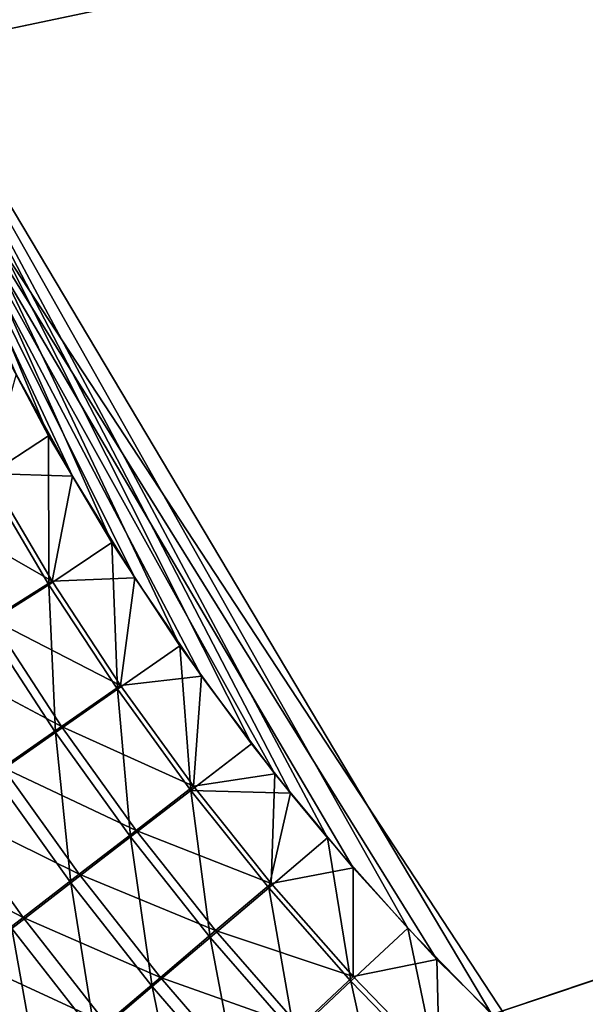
# Model space of a CAD drawing. Header units: metres. Extents: x -901 to 901, y -486 to 401.
# Tile 74 of 256: x -546 to -515, y -188 to -135. Entities that reach past the tile are written whole.
import ezdxf

# ---------------------------------------------------------------- set-up
doc = ezdxf.new("R2010")
doc.units = ezdxf.units.M

msp = doc.modelspace()

# ---------------------------------------------------------------- linework, layer by layer
at = {"layer": 'top0'}
for points in [[(-63.263184, -33.760246, -500.495972), (-557.308044, -125.167229, -489.971375), (-553.594482, -136.830185, -490.000427)], [(-520.393921, -188.45813, -493.390167), (-556.825012, -127.259506, -492.974121), (-63.320282, -33.791721, -503.495331)], [(-63.258526, -33.780186, -500.496002), (-63.263184, -33.760246, -500.495972), (-553.594482, -136.830185, -490.000427)], [(-63.258526, -33.780186, -500.496002), (-553.594482, -136.830185, -490.000427), (-518.588135, -190.194061, -490.413635)], [(-62.851711, -35.5509, -503.495331), (-520.393921, -188.45813, -493.390167), (-63.320282, -33.791721, -503.495331)], [(-62.84462, -35.365765, -500.496002), (-63.258526, -33.780186, -500.496002), (-518.588135, -190.194061, -490.413635)], [(-437.335358, -223.870071, -494.717072), (-520.393921, -188.45813, -493.390167), (-62.851711, -35.5509, -503.495331)], [(-518.588135, -190.194061, -490.413635), (-423.970123, -223.826447, -491.966522), (-62.84462, -35.365765, -500.496002)], [(-520.393921, -188.45813, -493.390167), (-524.934204, -183.812775, -493.330139), (-556.825012, -127.259506, -492.974121)], [(-524.934204, -183.812775, -493.330139), (-529.259338, -178.941071, -493.274384), (-556.825012, -127.259506, -492.974121)], [(-556.825012, -127.259506, -492.974121), (-529.259338, -178.941071, -493.274384), (-531.248169, -176.535233, -493.249237)], [(-531.248169, -176.535233, -493.249237), (-533.353516, -173.861588, -493.223022), (-556.825012, -127.259506, -492.974121)], [(-533.353516, -173.861588, -493.223022), (-537.210266, -168.582886, -493.176056), (-556.825012, -127.259506, -492.974121)], [(-556.825012, -127.259506, -492.974121), (-537.210266, -168.582886, -493.176056), (-540.887451, -163.010437, -493.132782)], [(-540.887451, -163.010437, -493.132782), (-544.293823, -157.267899, -493.094208), (-556.825012, -127.259506, -492.974121)], [(-544.293823, -157.267899, -493.094208), (-547.262329, -151.688629, -493.062073), (-556.825012, -127.259506, -492.974121)], [(-518.588135, -190.194061, -490.413635), (-553.594482, -136.830185, -490.000427), (-523.358032, -185.491104, -490.349915)], [(-553.594482, -136.830185, -490.000427), (-527.881897, -180.556396, -490.291077), (-523.358032, -185.491104, -490.349915)], [(-553.594482, -136.830185, -490.000427), (-546.032104, -153.944794, -490.075195), (-542.997559, -159.441925, -490.10849)], [(-542.997559, -159.441925, -490.10849), (-539.644714, -164.910995, -490.14679), (-553.594482, -136.830185, -490.000427)], [(-539.644714, -164.910995, -490.14679), (-536.046204, -170.212112, -490.189453), (-553.594482, -136.830185, -490.000427)], [(-553.594482, -136.830185, -490.000427), (-536.046204, -170.212112, -490.189453), (-532.088806, -175.484787, -490.237915)], [(-532.088806, -175.484787, -490.237915), (-527.881897, -180.556396, -490.291077), (-553.594482, -136.830185, -490.000427)], [(-547.262329, -151.688629, -493.062073), (-544.293823, -157.267899, -493.094208), (-547.711365, -159.484451, -492.880371)], [(-542.997559, -159.441925, -490.10849), (-546.032104, -153.944794, -490.075195), (-547.523926, -159.297791, -489.890869)], [(-547.711365, -159.484451, -492.880371), (-544.293823, -157.267899, -493.094208), (-544.272766, -165.291595, -492.917938)], [(-544.293823, -157.267899, -493.094208), (-540.887451, -163.010437, -493.132782), (-544.272766, -165.291595, -492.917938)], [(-544.097229, -165.091232, -489.928375), (-547.523926, -159.297791, -489.890869), (-550.88147, -161.195419, -489.434326)], [(-547.712219, -167.457825, -492.436188), (-547.711365, -159.484451, -492.880371), (-544.272766, -165.291595, -492.917938)], [(-542.997559, -159.441925, -490.10849), (-547.523926, -159.297791, -489.890869), (-544.097229, -165.091232, -489.928375)], [(-539.644714, -164.910995, -490.14679), (-542.997559, -159.441925, -490.10849), (-544.097229, -165.091232, -489.928375)], [(-544.097229, -165.091232, -489.928375), (-550.88147, -161.195419, -489.434326), (-547.373291, -167.151505, -489.469696)], [(-544.272766, -165.291595, -492.917938), (-540.887451, -163.010437, -493.132782), (-540.573792, -170.927414, -492.959686)], [(-540.887451, -163.010437, -493.132782), (-537.210266, -168.582886, -493.176056), (-540.573792, -170.927414, -492.959686)], [(-540.410706, -170.714218, -489.970032), (-544.097229, -165.091232, -489.928375), (-547.373291, -167.151505, -489.469696)], [(-539.644714, -164.910995, -490.14679), (-544.097229, -165.091232, -489.928375), (-540.410706, -170.714218, -489.970032)], [(-536.046204, -170.212112, -490.189453), (-539.644714, -164.910995, -490.14679), (-540.410706, -170.714218, -489.970032)], [(-543.922607, -173.264053, -492.47467), (-547.712219, -167.457825, -492.436188), (-544.272766, -165.291595, -492.917938)], [(-544.272766, -165.291595, -492.917938), (-540.573792, -170.927414, -492.959686), (-543.922607, -173.264053, -492.47467)], [(-543.600586, -172.936569, -489.50827), (-547.373291, -167.151505, -489.469696), (-550.619202, -169.194733, -488.760132)], [(-540.410706, -170.714218, -489.970032), (-547.373291, -167.151505, -489.469696), (-543.600586, -172.936569, -489.50827)], [(-547.240295, -175.581207, -491.723663), (-547.712219, -167.457825, -492.436188), (-543.922607, -173.264053, -492.47467)], [(-540.573792, -170.927414, -492.959686), (-537.210266, -168.582886, -493.176056), (-536.622437, -176.377823, -493.005585)], [(-537.210266, -168.582886, -493.176056), (-533.353516, -173.861588, -493.223022), (-536.622437, -176.377823, -493.005585)], [(-543.600586, -172.936569, -489.50827), (-550.619202, -169.194733, -488.760132), (-546.760803, -175.140396, -488.793304)], [(-536.046204, -170.212112, -490.189453), (-540.410706, -170.714218, -489.970032), (-536.472107, -176.152863, -490.015869)], [(-532.088806, -175.484787, -490.237915), (-536.046204, -170.212112, -490.189453), (-536.472107, -176.152863, -490.015869)], [(-543.922607, -173.264053, -492.47467), (-540.573792, -170.927414, -492.959686), (-539.875549, -178.884705, -492.516296)], [(-536.472107, -176.152863, -490.015869), (-540.410706, -170.714218, -489.970032), (-543.600586, -172.936569, -489.50827)], [(-540.573792, -170.927414, -492.959686), (-536.622437, -176.377823, -493.005585), (-539.875549, -178.884705, -492.516296)], [(-539.571106, -178.537125, -489.550049), (-543.600586, -172.936569, -489.50827), (-546.760803, -175.140396, -488.793304)], [(-536.472107, -176.152863, -490.015869), (-543.600586, -172.936569, -489.50827), (-539.571106, -178.537125, -489.550049)], [(-543.0979, -181.370483, -491.757843), (-547.240295, -175.581207, -491.723663), (-543.922607, -173.264053, -492.47467)], [(-539.875549, -178.884705, -492.516296), (-543.0979, -181.370483, -491.757843), (-543.922607, -173.264053, -492.47467)], [(-536.622437, -176.377823, -493.005585), (-533.353516, -173.861588, -493.223022), (-531.248169, -176.535233, -493.249237)], [(-542.640747, -180.901321, -488.828064), (-546.760803, -175.140396, -488.793304), (-549.875183, -177.314392, -487.827606)], [(-539.571106, -178.537125, -489.550049), (-546.760803, -175.140396, -488.793304), (-542.640747, -180.901321, -488.828064)], [(-546.272827, -183.82225, -490.733002), (-547.240295, -175.581207, -491.723663), (-543.0979, -181.370483, -491.757843)], [(-532.088806, -175.484787, -490.237915), (-536.472107, -176.152863, -490.015869), (-532.289368, -181.393188, -490.065796)], [(-527.881897, -180.556396, -490.291077), (-532.088806, -175.484787, -490.237915), (-532.289368, -181.393188, -490.065796)], [(-532.289368, -181.393188, -490.065796), (-536.472107, -176.152863, -490.015869), (-539.571106, -178.537125, -489.550049)], [(-539.875549, -178.884705, -492.516296), (-536.622437, -176.377823, -493.005585), (-535.578796, -184.306183, -492.560974)], [(-536.622437, -176.377823, -493.005585), (-531.248169, -176.535233, -493.249237), (-532.426697, -181.628784, -493.055542)], [(-536.622437, -176.377823, -493.005585), (-532.426697, -181.628784, -493.055542), (-535.578796, -184.306183, -492.560974)], [(-531.248169, -176.535233, -493.249237), (-529.259338, -178.941071, -493.274384), (-532.426697, -181.628784, -493.055542)], [(-545.665222, -183.233185, -487.852417), (-549.875183, -177.314392, -487.827606), (-552.928223, -179.447769, -486.614502)], [(-542.640747, -180.901321, -488.828064), (-549.875183, -177.314392, -487.827606), (-545.665222, -183.233185, -487.852417)], [(-538.7005, -186.960754, -491.793396), (-543.0979, -181.370483, -491.757843), (-539.875549, -178.884705, -492.516296)], [(-535.292358, -183.939667, -489.594971), (-539.571106, -178.537125, -489.550049), (-542.640747, -180.901321, -488.828064)], [(-535.578796, -184.306183, -492.560974), (-538.7005, -186.960754, -491.793396), (-539.875549, -178.884705, -492.516296)], [(-532.289368, -181.393188, -490.065796), (-539.571106, -178.537125, -489.550049), (-535.292358, -183.939667, -489.594971)], [(-532.426697, -181.628784, -493.055542), (-529.259338, -178.941071, -493.274384), (-527.994629, -186.666229, -493.109589)], [(-529.259338, -178.941071, -493.274384), (-524.934204, -183.812775, -493.330139), (-527.994629, -186.666229, -493.109589)], [(-545.665222, -183.233185, -487.852417), (-552.928223, -179.447769, -486.614502), (-548.629211, -185.520981, -486.626495)], [(-538.266357, -186.464417, -488.864288), (-542.640747, -180.901321, -488.828064), (-545.665222, -183.233185, -487.852417)], [(-535.292358, -183.939667, -489.594971), (-542.640747, -180.901321, -488.828064), (-538.266357, -186.464417, -488.864288)], [(-527.881897, -180.556396, -490.291077), (-532.289368, -181.393188, -490.065796), (-527.870422, -186.42131, -490.119781)], [(-523.358032, -185.491104, -490.349915), (-527.881897, -180.556396, -490.291077), (-527.870422, -186.42131, -490.119781)], [(-541.775391, -189.578537, -490.755646), (-546.272827, -183.82225, -490.733002), (-543.0979, -181.370483, -491.757843)], [(-543.0979, -181.370483, -491.757843), (-538.7005, -186.960754, -491.793396), (-541.775391, -189.578537, -490.755646)], [(-527.870422, -186.42131, -490.119781), (-532.289368, -181.393188, -490.065796), (-535.292358, -183.939667, -489.594971)], [(-535.578796, -184.306183, -492.560974), (-532.426697, -181.628784, -493.055542), (-531.040161, -189.514893, -492.608643)], [(-532.426697, -181.628784, -493.055542), (-527.994629, -186.666229, -493.109589), (-531.040161, -189.514893, -492.608643)], [(-541.19574, -188.954193, -487.876434), (-545.665222, -183.233185, -487.852417), (-548.629211, -185.520981, -486.626495)], [(-538.266357, -186.464417, -488.864288), (-545.665222, -183.233185, -487.852417), (-541.19574, -188.954193, -487.876434)], [(-546.272827, -183.82225, -490.733002), (-544.78772, -192.146164, -489.451294), (-549.384216, -186.227661, -489.44519)], [(-544.78772, -192.146164, -489.451294), (-546.272827, -183.82225, -490.733002), (-541.775391, -189.578537, -490.755646)], [(-530.772095, -189.130692, -489.642944), (-535.292358, -183.939667, -489.594971), (-538.266357, -186.464417, -488.864288)], [(-527.870422, -186.42131, -490.119781), (-535.292358, -183.939667, -489.594971), (-530.772095, -189.130692, -489.642944)], [(-527.994629, -186.666229, -493.109589), (-524.934204, -183.812775, -493.330139), (-523.337769, -191.477264, -493.167603)], [(-524.934204, -183.812775, -493.330139), (-520.393921, -188.45813, -493.390167), (-523.337769, -191.477264, -493.167603)], [(-534.055603, -192.338882, -491.8302), (-538.7005, -186.960754, -491.793396), (-535.578796, -184.306183, -492.560974)], [(-531.040161, -189.514893, -492.608643), (-534.055603, -192.338882, -491.8302), (-535.578796, -184.306183, -492.560974)], [(-544.065613, -191.396286, -486.634796), (-548.629211, -185.520981, -486.626495), (-551.520264, -187.755005, -485.156647)], [(-541.19574, -188.954193, -487.876434), (-548.629211, -185.520981, -486.626495), (-544.065613, -191.396286, -486.634796)], [(-523.358032, -185.491104, -490.349915), (-527.870422, -186.42131, -490.119781), (-523.226501, -191.224335, -490.177795)], [(-518.588135, -190.194061, -490.413635), (-523.358032, -185.491104, -490.349915), (-523.226501, -191.224335, -490.177795)], [(-549.384216, -186.227661, -489.44519), (-544.78772, -192.146164, -489.451294), (-547.724609, -194.652588, -487.887207)], [(-533.645081, -191.816605, -488.901947), (-538.266357, -186.464417, -488.864288), (-541.19574, -188.954193, -487.876434)], [(-530.772095, -189.130692, -489.642944), (-538.266357, -186.464417, -488.864288), (-533.645081, -191.816605, -488.901947)], [(-531.040161, -189.514893, -492.608643), (-527.994629, -186.666229, -493.109589), (-526.270569, -194.498108, -492.65921)], [(-523.226501, -191.224335, -490.177795), (-527.870422, -186.42131, -490.119781), (-530.772095, -189.130692, -489.642944)], [(-527.994629, -186.666229, -493.109589), (-523.337769, -191.477264, -493.167603), (-526.270569, -194.498108, -492.65921)], [(-541.775391, -189.578537, -490.755646), (-538.7005, -186.960754, -491.793396), (-537.024841, -195.123108, -490.777069)], [(-538.7005, -186.960754, -491.793396), (-534.055603, -192.338882, -491.8302), (-537.024841, -195.123108, -490.777069)], [(-546.863586, -193.780182, -485.145935), (-544.065613, -191.396286, -486.634796), (-551.520264, -187.755005, -485.156647)]]:
    msp.add_3dface(points, dxfattribs=at)

doc.saveas('drawing.dxf')
